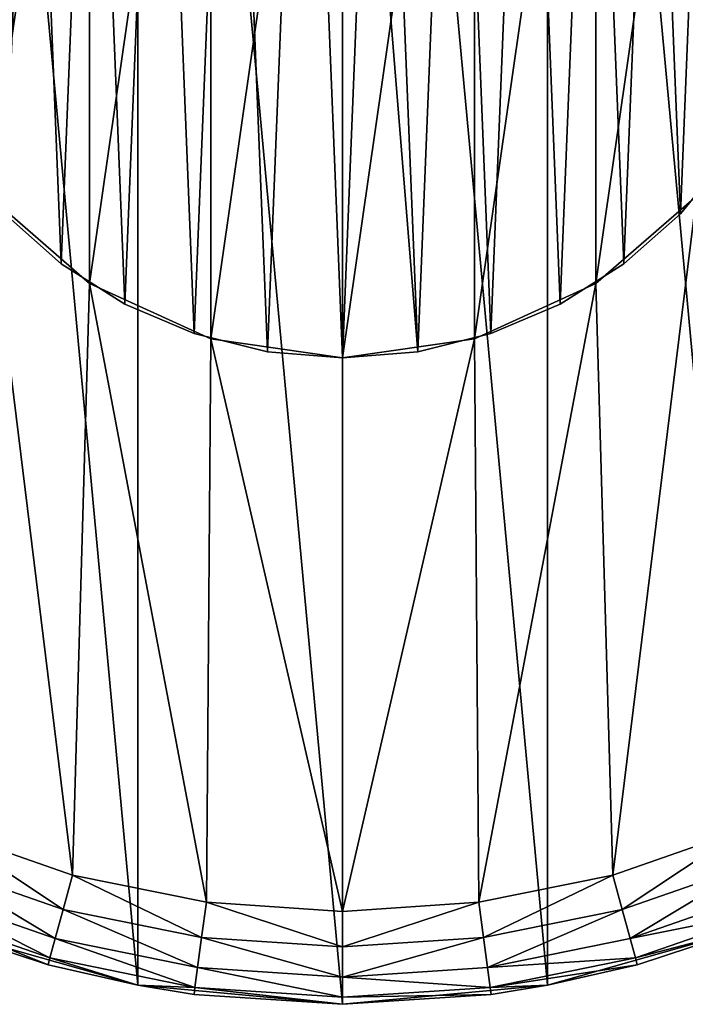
# Model space of a CAD drawing. Header units: millimetres. Extents: x 0 to 842, y 1 to 617.
# Tile 237 of 256: x 361 to 397, y 224 to 277. Entities that reach past the tile are written whole.
import ezdxf

# ---------------------------------------------------------------- set-up
doc = ezdxf.new("R2010")
doc.units = ezdxf.units.MM
doc.header["$LTSCALE"] = 25.4
doc.layers.get('0').update_dxf_attribs({"true_color": 0xff5454})

# ---------------------------------------------------------------- blocks, each defined once
blk = doc.blocks.new('MILL-9136.STL#1')
at = {"color": 250, "true_color": 0x262626}
mesh = blk.add_polyface(dxfattribs=at)
corners = [(344.201, -16.42, 177.2), (342.166, 5.536, 177.2), (342.166, -5.536, 177.2), (344.201, 16.42, 177.2), (348.2, -26.744, 177.2), (348.2, 26.744, 177.2), (354.029, -36.158, 177.2), (354.029, 36.158, 177.2), (361.488, -44.341, 177.2), (361.488, 44.341, 177.2), (370.324, -51.013, 177.2), (370.324, 51.013, 177.2), (380.236, -55.948, 177.2), (380.236, 55.948, 177.2), (390.885, -58.978, 177.2), (390.885, 58.978, 177.2), (401.91, -60, 177.2), (401.91, 60, 177.2), (412.935, -58.978, 177.2), (412.935, 58.978, 177.2), (423.585, -55.948, 177.2), (423.585, 55.948, 177.2), (433.496, -51.013, 177.2), (433.496, 51.013, 177.2), (442.332, -44.341, 177.2), (442.332, 44.341, 177.2), (449.791, -36.158, 177.2), (449.791, 36.158, 177.2), (455.62, -26.744, 177.2), (455.62, 26.744, 177.2), (459.62, -16.42, 177.2), (459.62, 16.42, 177.2), (461.654, -5.536, 177.2), (461.654, 5.536, 177.2)]
mesh.append_faces([[corners[k] for k in face] for face in [(0, 1, 2), (31, 32, 33)]], dxfattribs={"vtx0": -1, "color": 250})
mesh.append_faces([[corners[k] for k in face] for face in [(1, 0, 3), (3, 4, 5), (5, 6, 7), (7, 8, 9), (9, 10, 11), (11, 12, 13), (13, 14, 15), (15, 16, 17), (17, 18, 19), (19, 20, 21), (21, 22, 23), (23, 24, 25), (25, 26, 27), (27, 28, 29), (29, 30, 31)]], dxfattribs={"vtx0": -1, "vtx1": -1, "color": 250})
mesh.append_faces([[corners[k] for k in face] for face in [(3, 0, 4), (5, 4, 6), (7, 6, 8), (9, 8, 10), (11, 10, 12), (13, 12, 14), (15, 14, 16), (17, 16, 18), (19, 18, 20), (21, 20, 22), (23, 22, 24), (25, 24, 26), (27, 26, 28), (29, 28, 30), (31, 30, 32)]], dxfattribs={"vtx0": -1, "vtx2": -1, "color": 250})
mesh = blk.add_polyface(dxfattribs=at)
corners = [(347.676, 9.148, 148), (347.186, -5.505, 148), (346.941, 1.838, 148), (348.408, -12.75, 148), (349.38, 16.295, 148), (350.585, -19.767, 148), (352.02, 23.151, 148), (353.678, -26.432, 148), (355.551, 29.595, 148), (357.631, -32.625, 148), (359.909, 35.51, 148), (362.375, -38.236, 148), (365.017, 40.791, 148), (367.824, -43.164, 148), (370.783, 45.344, 148), (373.881, -47.322, 148), (377.105, 49.089, 148), (376.967, 3.586, 148), (378.987, 10.468, 148), (383.869, 51.957, 148), (382.865, 16.502, 148), (388.286, 21.2, 148), (390.955, 53.898, 148), (394.811, 24.179, 148), (398.237, 54.877, 148), (401.91, 25.2, 148), (405.584, 54.877, 148), (409.01, 24.179, 148), (412.865, 53.898, 148), (415.534, 21.2, 148), (419.952, 51.957, 148), (420.955, 16.502, 148), (426.716, 49.089, 148), (424.833, 10.468, 148), (426.854, 3.586, 148), (433.037, 45.344, 148), (426.854, -3.586, 148), (429.939, -47.322, 148), (435.996, -43.164, 148), (438.803, 40.791, 148), (441.446, -38.236, 148), (443.911, 35.51, 148), (446.189, -32.625, 148), (448.269, 29.595, 148), (450.142, -26.432, 148), (451.8, 23.151, 148), (453.235, -19.767, 148), (454.441, 16.295, 148), (455.412, -12.75, 148), (456.144, 9.148, 148), (456.634, -5.505, 148), (456.879, 1.838, 148), (376.967, -3.586, 148), (380.439, -50.636, 148), (378.987, -10.468, 148), (382.865, -16.502, 148), (387.379, -53.046, 148), (388.286, -21.2, 148), (394.579, -54.509, 148), (394.811, -24.179, 148), (401.91, -55, 148), (401.91, -25.2, 148), (409.01, -24.179, 148), (409.241, -54.509, 148), (415.534, -21.2, 148), (416.441, -53.046, 148), (420.955, -16.502, 148), (423.382, -50.636, 148), (424.833, -10.468, 148)]
mesh.append_faces([[corners[k] for k in face] for face in [(0, 1, 2), (50, 49, 51)]], dxfattribs={"vtx0": -1, "color": 250})
mesh.append_faces([[corners[k] for k in face] for face in [(1, 0, 3), (3, 4, 5), (5, 6, 7), (7, 8, 9), (9, 10, 11), (11, 12, 13), (13, 14, 15), (17, 16, 18), (18, 19, 20), (20, 19, 21), (21, 22, 23), (23, 24, 25), (25, 26, 27), (27, 28, 29), (29, 30, 31), (31, 32, 33), (33, 32, 34), (34, 35, 36), (37, 35, 38), (38, 39, 40), (40, 41, 42), (42, 43, 44), (44, 45, 46), (46, 47, 48), (48, 49, 50), (15, 52, 53), (52, 15, 17), (53, 55, 56), (56, 57, 58), (58, 59, 60), (60, 62, 63), (63, 64, 65), (65, 66, 67), (67, 68, 37)]], dxfattribs={"vtx0": -1, "vtx1": -1, "color": 250})
mesh.append_faces([[corners[k] for k in face] for face in [(15, 16, 17), (36, 35, 37)]], dxfattribs={"vtx0": -1, "vtx1": -1, "vtx2": -1, "color": 250})
mesh.append_faces([[corners[k] for k in face] for face in [(3, 0, 4), (5, 4, 6), (7, 6, 8), (9, 8, 10), (11, 10, 12), (13, 12, 14), (15, 14, 16), (18, 16, 19), (21, 19, 22), (23, 22, 24), (25, 24, 26), (27, 26, 28), (29, 28, 30), (31, 30, 32), (34, 32, 35), (38, 35, 39), (40, 39, 41), (42, 41, 43), (44, 43, 45), (46, 45, 47), (48, 47, 49), (53, 52, 54), (53, 54, 55), (56, 55, 57), (58, 57, 59), (60, 59, 61), (60, 61, 62), (63, 62, 64), (65, 64, 66), (67, 66, 68), (37, 68, 36)]], dxfattribs={"vtx0": -1, "vtx2": -1, "color": 250})
mesh = blk.add_polyface(dxfattribs=at)
corners = [(377.219, 5.041, 26.7), (376.894, -3.038, 26.7), (376.731, 1.015, 26.7), (377.705, -7.011, 26.7), (378.348, 8.936, 26.7), (379.143, -10.803, 26.7), (380.086, 12.6, 26.7), (381.171, -14.315, 26.7), (382.39, 15.938, 26.7), (383.736, -17.457, 26.7), (385.2, 18.862, 26.7), (386.772, -20.146, 26.7), (388.442, 21.299, 26.7), (390.199, -22.313, 26.7), (392.033, 23.183, 26.7), (393.93, -23.903, 26.7), (395.879, 24.468, 26.7), (397.868, -24.874, 26.7), (399.882, 25.118, 26.7), (401.91, -25.2, 26.7), (401.91, 25.2, 26.7), (403.938, 25.118, 26.7), (405.953, -24.874, 26.7), (407.941, 24.468, 26.7), (409.89, -23.903, 26.7), (411.788, 23.183, 26.7), (413.621, -22.313, 26.7), (415.379, 21.299, 26.7), (417.049, -20.146, 26.7), (418.621, 18.862, 26.7), (420.085, -17.457, 26.7), (421.43, 15.938, 26.7), (422.649, -14.315, 26.7), (423.734, 12.6, 26.7), (424.677, -10.803, 26.7), (425.473, 8.936, 26.7), (426.115, -7.011, 26.7), (426.601, 5.041, 26.7), (426.926, -3.038, 26.7), (427.09, 1.015, 26.7)]
mesh.append_faces([[corners[k] for k in face] for face in [(0, 1, 2), (38, 37, 39)]], dxfattribs={"vtx0": -1, "color": 250})
mesh.append_faces([[corners[k] for k in face] for face in [(1, 0, 3), (3, 4, 5), (5, 6, 7), (7, 8, 9), (9, 10, 11), (11, 12, 13), (13, 14, 15), (15, 16, 17), (17, 18, 19), (19, 21, 22), (22, 23, 24), (24, 25, 26), (26, 27, 28), (28, 29, 30), (30, 31, 32), (32, 33, 34), (34, 35, 36), (36, 37, 38)]], dxfattribs={"vtx0": -1, "vtx1": -1, "color": 250})
mesh.append_faces([[corners[k] for k in face] for face in [(3, 0, 4), (5, 4, 6), (7, 6, 8), (9, 8, 10), (11, 10, 12), (13, 12, 14), (15, 14, 16), (17, 16, 18), (19, 18, 20), (19, 20, 21), (22, 21, 23), (24, 23, 25), (26, 25, 27), (28, 27, 29), (30, 29, 31), (32, 31, 33), (34, 33, 35), (36, 35, 37)]], dxfattribs={"vtx0": -1, "vtx2": -1, "color": 250})
mesh = blk.add_polyface(dxfattribs=at)
corners = [(376.894, -3.038, 27.9), (377.219, 5.041, 27.9), (376.731, 1.015, 27.9), (377.705, -7.011, 27.9), (378.348, 8.936, 27.9), (379.143, -10.803, 27.9), (380.086, 12.6, 27.9), (381.171, -14.315, 27.9), (382.39, 15.938, 27.9), (383.736, -17.457, 27.9), (385.2, 18.862, 27.9), (386.772, -20.146, 27.9), (388.442, 21.299, 27.9), (390.199, -22.313, 27.9), (392.033, 23.183, 27.9), (393.93, -23.903, 27.9), (395.879, 24.468, 27.9), (397.868, -24.874, 27.9), (399.882, 25.118, 27.9), (401.91, -25.2, 27.9), (401.91, 25.2, 27.9), (405.953, -24.874, 27.9), (403.938, 25.118, 27.9), (407.941, 24.468, 27.9), (409.89, -23.903, 27.9), (411.788, 23.183, 27.9), (413.621, -22.313, 27.9), (415.379, 21.299, 27.9), (417.049, -20.146, 27.9), (418.621, 18.862, 27.9), (420.085, -17.457, 27.9), (421.43, 15.938, 27.9), (422.649, -14.315, 27.9), (423.734, 12.6, 27.9), (424.677, -10.803, 27.9), (425.473, 8.936, 27.9), (426.115, -7.011, 27.9), (426.601, 5.041, 27.9), (426.926, -3.038, 27.9), (427.09, 1.015, 27.9)]
mesh.append_faces([[corners[k] for k in face] for face in [(0, 1, 2), (37, 38, 39)]], dxfattribs={"vtx0": -1, "color": 250})
mesh.append_faces([[corners[k] for k in face] for face in [(1, 3, 4), (4, 5, 6), (6, 7, 8), (8, 9, 10), (10, 11, 12), (12, 13, 14), (14, 15, 16), (16, 17, 18), (18, 19, 20), (20, 21, 22), (22, 21, 23), (23, 24, 25), (25, 26, 27), (27, 28, 29), (29, 30, 31), (31, 32, 33), (33, 34, 35), (35, 36, 37)]], dxfattribs={"vtx0": -1, "vtx1": -1, "color": 250})
mesh.append_faces([[corners[k] for k in face] for face in [(1, 0, 3), (4, 3, 5), (6, 5, 7), (8, 7, 9), (10, 9, 11), (12, 11, 13), (14, 13, 15), (16, 15, 17), (18, 17, 19), (20, 19, 21), (23, 21, 24), (25, 24, 26), (27, 26, 28), (29, 28, 30), (31, 30, 32), (33, 32, 34), (35, 34, 36), (37, 36, 38)]], dxfattribs={"vtx0": -1, "vtx2": -1, "color": 250})
mesh = blk.add_polyface(dxfattribs=at)
corners = [(378.987, 10.468, 28), (376.967, -3.586, 28), (376.967, 3.586, 28), (378.987, -10.468, 28), (382.865, 16.502, 28), (382.865, -16.502, 28), (388.286, 21.2, 28), (388.286, -21.2, 28), (394.811, 24.179, 28), (394.811, -24.179, 28), (401.91, 25.2, 28), (401.91, -25.2, 28), (409.01, 24.179, 28), (409.01, -24.179, 28), (415.534, 21.2, 28), (415.534, -21.2, 28), (420.955, 16.502, 28), (420.955, -16.502, 28), (424.833, 10.468, 28), (424.833, -10.468, 28), (426.854, 3.586, 28), (426.854, -3.586, 28)]
mesh.append_faces([[corners[k] for k in face] for face in [(0, 1, 2), (19, 20, 21)]], dxfattribs={"vtx0": -1, "color": 250})
mesh.append_faces([[corners[k] for k in face] for face in [(1, 0, 3), (3, 4, 5), (5, 6, 7), (7, 8, 9), (9, 10, 11), (11, 12, 13), (13, 14, 15), (15, 16, 17), (17, 18, 19)]], dxfattribs={"vtx0": -1, "vtx1": -1, "color": 250})
mesh.append_faces([[corners[k] for k in face] for face in [(3, 0, 4), (5, 4, 6), (7, 6, 8), (9, 8, 10), (11, 10, 12), (13, 12, 14), (15, 14, 16), (17, 16, 18), (19, 18, 20)]], dxfattribs={"vtx0": -1, "vtx2": -1, "color": 250})
mesh = blk.add_polyface(dxfattribs=at)
corners = [(422.649, -14.315, 26.7), (420.085, -17.457, 27.9), (420.085, -17.457, 26.7), (422.649, -14.315, 27.9)]
mesh.append_faces([[corners[k] for k in face] for face in [(0, 1, 2), (1, 0, 3)]], dxfattribs={"vtx0": -1, "color": 250})
mesh = blk.add_polyface(dxfattribs=at)
corners = [(388.286, -21.2, 148), (382.865, -16.502, 28), (388.286, -21.2, 28), (382.865, -16.502, 148)]
mesh.append_faces([[corners[k] for k in face] for face in [(0, 1, 2), (1, 0, 3)]], dxfattribs={"vtx0": -1, "color": 250})
mesh = blk.add_polyface(dxfattribs=at)
corners = [(420.955, -16.502, 148), (415.534, -21.2, 28), (420.955, -16.502, 28), (415.534, -21.2, 148)]
mesh.append_faces([[corners[k] for k in face] for face in [(0, 1, 2), (1, 0, 3)]], dxfattribs={"vtx0": -1, "color": 250})
mesh = blk.add_polyface(dxfattribs=at)
corners = [(386.772, -20.146, 27.9), (383.736, -17.457, 26.7), (386.772, -20.146, 26.7), (383.736, -17.457, 27.9)]
mesh.append_faces([[corners[k] for k in face] for face in [(0, 1, 2), (1, 0, 3)]], dxfattribs={"vtx0": -1, "color": 250})
mesh = blk.add_polyface(dxfattribs=at)
corners = [(420.085, -17.457, 27.9), (417.049, -20.146, 26.7), (420.085, -17.457, 26.7), (417.049, -20.146, 27.9)]
mesh.append_faces([[corners[k] for k in face] for face in [(0, 1, 2), (1, 0, 3)]], dxfattribs={"vtx0": -1, "color": 250})
mesh = blk.add_polyface(dxfattribs=at)
corners = [(390.199, -22.313, 27.9), (386.772, -20.146, 26.7), (390.199, -22.313, 26.7), (386.772, -20.146, 27.9)]
mesh.append_faces([[corners[k] for k in face] for face in [(0, 1, 2), (1, 0, 3)]], dxfattribs={"vtx0": -1, "color": 250})
mesh = blk.add_polyface(dxfattribs=at)
corners = [(417.049, -20.146, 27.9), (413.621, -22.313, 26.7), (417.049, -20.146, 26.7), (413.621, -22.313, 27.9)]
mesh.append_faces([[corners[k] for k in face] for face in [(0, 1, 2), (1, 0, 3)]], dxfattribs={"vtx0": -1, "color": 250})
mesh = blk.add_polyface(dxfattribs=at)
corners = [(394.811, -24.179, 148), (388.286, -21.2, 28), (394.811, -24.179, 28), (388.286, -21.2, 148)]
mesh.append_faces([[corners[k] for k in face] for face in [(0, 1, 2), (1, 0, 3)]], dxfattribs={"vtx0": -1, "color": 250})
mesh = blk.add_polyface(dxfattribs=at)
corners = [(415.534, -21.2, 148), (409.01, -24.179, 28), (415.534, -21.2, 28), (409.01, -24.179, 148)]
mesh.append_faces([[corners[k] for k in face] for face in [(0, 1, 2), (1, 0, 3)]], dxfattribs={"vtx0": -1, "color": 250})
mesh = blk.add_polyface(dxfattribs=at)
corners = [(393.93, -23.903, 27.9), (390.199, -22.313, 26.7), (393.93, -23.903, 26.7), (390.199, -22.313, 27.9)]
mesh.append_faces([[corners[k] for k in face] for face in [(0, 1, 2), (1, 0, 3)]], dxfattribs={"vtx0": -1, "color": 250})
mesh = blk.add_polyface(dxfattribs=at)
corners = [(413.621, -22.313, 27.9), (409.89, -23.903, 26.7), (413.621, -22.313, 26.7), (409.89, -23.903, 27.9)]
mesh.append_faces([[corners[k] for k in face] for face in [(0, 1, 2), (1, 0, 3)]], dxfattribs={"vtx0": -1, "color": 250})
mesh = blk.add_polyface(dxfattribs=at)
corners = [(397.868, -24.874, 27.9), (393.93, -23.903, 26.7), (397.868, -24.874, 26.7), (393.93, -23.903, 27.9)]
mesh.append_faces([[corners[k] for k in face] for face in [(0, 1, 2), (1, 0, 3)]], dxfattribs={"vtx0": -1, "color": 250})
mesh = blk.add_polyface(dxfattribs=at)
corners = [(401.91, -25.2, 148), (394.811, -24.179, 28), (401.91, -25.2, 28), (394.811, -24.179, 148)]
mesh.append_faces([[corners[k] for k in face] for face in [(0, 1, 2), (1, 0, 3)]], dxfattribs={"vtx0": -1, "color": 250})
mesh = blk.add_polyface(dxfattribs=at)
corners = [(409.01, -24.179, 148), (401.91, -25.2, 28), (409.01, -24.179, 28), (401.91, -25.2, 148)]
mesh.append_faces([[corners[k] for k in face] for face in [(0, 1, 2), (1, 0, 3)]], dxfattribs={"vtx0": -1, "color": 250})
mesh = blk.add_polyface(dxfattribs=at)
corners = [(409.89, -23.903, 27.9), (405.953, -24.874, 26.7), (409.89, -23.903, 26.7), (405.953, -24.874, 27.9)]
mesh.append_faces([[corners[k] for k in face] for face in [(0, 1, 2), (1, 0, 3)]], dxfattribs={"vtx0": -1, "color": 250})
mesh = blk.add_polyface(dxfattribs=at)
corners = [(401.91, -25.2, 27.9), (397.868, -24.874, 26.7), (401.91, -25.2, 26.7), (397.868, -24.874, 27.9)]
mesh.append_faces([[corners[k] for k in face] for face in [(0, 1, 2), (1, 0, 3)]], dxfattribs={"vtx0": -1, "color": 250})
mesh = blk.add_polyface(dxfattribs=at)
corners = [(405.953, -24.874, 27.9), (401.91, -25.2, 26.7), (405.953, -24.874, 26.7), (401.91, -25.2, 27.9)]
mesh.append_faces([[corners[k] for k in face] for face in [(0, 1, 2), (1, 0, 3)]], dxfattribs={"vtx0": -1, "color": 250})
mesh = blk.add_polyface(dxfattribs=at)
corners = [(380.439, -50.636, 148), (386.874, -54.891, 148.381), (379.692, -52.397, 148.381), (387.379, -53.046, 148)]
mesh.append_faces([[corners[k] for k in face] for face in [(0, 1, 2), (1, 0, 3)]], dxfattribs={"vtx0": -1, "color": 250})
mesh = blk.add_polyface(dxfattribs=at)
corners = [(423.382, -50.636, 148), (416.946, -54.891, 148.381), (416.441, -53.046, 148), (424.129, -52.397, 148.381)]
mesh.append_faces([[corners[k] for k in face] for face in [(0, 1, 2), (1, 0, 3)]], dxfattribs={"vtx0": -1, "color": 250})
mesh = blk.add_polyface(dxfattribs=at)
corners = [(379.692, -52.397, 148.381), (386.445, -56.456, 149.465), (379.059, -53.891, 149.465), (386.874, -54.891, 148.381)]
mesh.append_faces([[corners[k] for k in face] for face in [(0, 1, 2), (1, 0, 3)]], dxfattribs={"vtx0": -1, "color": 250})
mesh = blk.add_polyface(dxfattribs=at)
corners = [(424.129, -52.397, 148.381), (417.375, -56.456, 149.465), (416.946, -54.891, 148.381), (424.762, -53.891, 149.465)]
mesh.append_faces([[corners[k] for k in face] for face in [(0, 1, 2), (1, 0, 3)]], dxfattribs={"vtx0": -1, "color": 250})
mesh = blk.add_polyface(dxfattribs=at)
corners = [(387.379, -53.046, 148), (394.324, -56.406, 148.381), (386.874, -54.891, 148.381), (394.579, -54.509, 148)]
mesh.append_faces([[corners[k] for k in face] for face in [(0, 1, 2), (1, 0, 3)]], dxfattribs={"vtx0": -1, "color": 250})
mesh = blk.add_polyface(dxfattribs=at)
corners = [(416.441, -53.046, 148), (409.496, -56.406, 148.381), (409.241, -54.509, 148), (416.946, -54.891, 148.381)]
mesh.append_faces([[corners[k] for k in face] for face in [(0, 1, 2), (1, 0, 3)]], dxfattribs={"vtx0": -1, "color": 250})
mesh = blk.add_polyface(dxfattribs=at)
corners = [(386.159, -57.501, 151.087), (379.059, -53.891, 149.465), (386.445, -56.456, 149.465), (378.635, -54.889, 151.087)]
mesh.append_faces([[corners[k] for k in face] for face in [(0, 1, 2), (1, 0, 3)]], dxfattribs={"vtx0": -1, "color": 250})
mesh = blk.add_polyface(dxfattribs=at)
corners = [(425.185, -54.889, 151.087), (417.375, -56.456, 149.465), (424.762, -53.891, 149.465), (417.661, -57.501, 151.087)]
mesh.append_faces([[corners[k] for k in face] for face in [(0, 1, 2), (1, 0, 3)]], dxfattribs={"vtx0": -1, "color": 250})
mesh = blk.add_polyface(dxfattribs=at)
corners = [(394.579, -54.509, 148), (401.91, -56.913, 148.381), (394.324, -56.406, 148.381), (401.91, -55, 148)]
mesh.append_faces([[corners[k] for k in face] for face in [(0, 1, 2), (1, 0, 3)]], dxfattribs={"vtx0": -1, "color": 250})
mesh = blk.add_polyface(dxfattribs=at)
corners = [(409.241, -54.509, 148), (401.91, -56.913, 148.381), (401.91, -55, 148), (409.496, -56.406, 148.381)]
mesh.append_faces([[corners[k] for k in face] for face in [(0, 1, 2), (1, 0, 3)]], dxfattribs={"vtx0": -1, "color": 250})
mesh = blk.add_polyface(dxfattribs=at)
corners = [(386.059, -57.868, 153), (378.635, -54.889, 151.087), (386.159, -57.501, 151.087)]
mesh.append_faces([[corners[k] for k in face] for face in [(0, 1, 2)]], dxfattribs={"color": 250})
mesh = blk.add_polyface(dxfattribs=at)
corners = [(380.236, -55.948, 153), (378.635, -54.889, 151.087), (386.059, -57.868, 153)]
mesh.append_faces([[corners[k] for k in face] for face in [(0, 1, 2)]], dxfattribs={"color": 250})
mesh = blk.add_polyface(dxfattribs=at)
corners = [(386.874, -54.891, 148.381), (394.108, -58.013, 149.465), (386.445, -56.456, 149.465), (394.324, -56.406, 148.381)]
mesh.append_faces([[corners[k] for k in face] for face in [(0, 1, 2), (1, 0, 3)]], dxfattribs={"vtx0": -1, "color": 250})
mesh = blk.add_polyface(dxfattribs=at)
corners = [(416.946, -54.891, 148.381), (409.712, -58.013, 149.465), (409.496, -56.406, 148.381), (417.375, -56.456, 149.465)]
mesh.append_faces([[corners[k] for k in face] for face in [(0, 1, 2), (1, 0, 3)]], dxfattribs={"vtx0": -1, "color": 250})
mesh = blk.add_polyface(dxfattribs=at)
corners = [(423.585, -55.948, 153), (417.661, -57.501, 151.087), (425.185, -54.889, 151.087)]
mesh.append_faces([[corners[k] for k in face] for face in [(0, 1, 2)]], dxfattribs={"color": 250})
mesh = blk.add_polyface(dxfattribs=at)
corners = [(380.236, -55.948, 177.2), (380.236, -55.948, 153), (386.059, -57.868, 153)]
mesh.append_faces([[corners[k] for k in face] for face in [(0, 1, 2)]], dxfattribs={"color": 250})
mesh = blk.add_polyface(dxfattribs=at)
corners = [(380.236, -55.948, 177.2), (386.059, -57.868, 153), (390.885, -58.978, 177.2)]
mesh.append_faces([[corners[k] for k in face] for face in [(0, 1, 2)]], dxfattribs={"color": 250})
mesh = blk.add_polyface(dxfattribs=at)
corners = [(412.935, -58.978, 177.2), (417.762, -57.868, 153), (423.585, -55.948, 177.2)]
mesh.append_faces([[corners[k] for k in face] for face in [(0, 1, 2)]], dxfattribs={"color": 250})
mesh = blk.add_polyface(dxfattribs=at)
corners = [(417.762, -57.868, 153), (417.661, -57.501, 151.087), (423.585, -55.948, 153)]
mesh.append_faces([[corners[k] for k in face] for face in [(0, 1, 2)]], dxfattribs={"color": 250})
mesh = blk.add_polyface(dxfattribs=at)
corners = [(423.585, -55.948, 177.2), (417.762, -57.868, 153), (423.585, -55.948, 153)]
mesh.append_faces([[corners[k] for k in face] for face in [(0, 1, 2)]], dxfattribs={"color": 250})
mesh = blk.add_polyface(dxfattribs=at)
corners = [(393.964, -59.087, 151.087), (386.445, -56.456, 149.465), (394.108, -58.013, 149.465), (386.159, -57.501, 151.087)]
mesh.append_faces([[corners[k] for k in face] for face in [(0, 1, 2), (1, 0, 3)]], dxfattribs={"vtx0": -1, "color": 250})
mesh = blk.add_polyface(dxfattribs=at)
corners = [(394.324, -56.406, 148.381), (401.91, -58.536, 149.465), (394.108, -58.013, 149.465), (401.91, -56.913, 148.381)]
mesh.append_faces([[corners[k] for k in face] for face in [(0, 1, 2), (1, 0, 3)]], dxfattribs={"vtx0": -1, "color": 250})
mesh = blk.add_polyface(dxfattribs=at)
corners = [(409.496, -56.406, 148.381), (401.91, -58.536, 149.465), (401.91, -56.913, 148.381), (409.712, -58.013, 149.465)]
mesh.append_faces([[corners[k] for k in face] for face in [(0, 1, 2), (1, 0, 3)]], dxfattribs={"vtx0": -1, "color": 250})
mesh = blk.add_polyface(dxfattribs=at)
corners = [(417.661, -57.501, 151.087), (409.712, -58.013, 149.465), (417.375, -56.456, 149.465), (409.857, -59.087, 151.087)]
mesh.append_faces([[corners[k] for k in face] for face in [(0, 1, 2), (1, 0, 3)]], dxfattribs={"vtx0": -1, "color": 250})
mesh = blk.add_polyface(dxfattribs=at)
corners = [(386.059, -57.868, 153), (386.159, -57.501, 151.087), (390.885, -58.978, 153)]
mesh.append_faces([[corners[k] for k in face] for face in [(0, 1, 2)]], dxfattribs={"color": 250})
mesh = blk.add_polyface(dxfattribs=at)
corners = [(390.885, -58.978, 153), (386.159, -57.501, 151.087), (393.964, -59.087, 151.087)]
mesh.append_faces([[corners[k] for k in face] for face in [(0, 1, 2)]], dxfattribs={"color": 250})
mesh = blk.add_polyface(dxfattribs=at)
corners = [(417.762, -57.868, 153), (409.857, -59.087, 151.087), (417.661, -57.501, 151.087)]
mesh.append_faces([[corners[k] for k in face] for face in [(0, 1, 2)]], dxfattribs={"color": 250})
mesh = blk.add_polyface(dxfattribs=at)
corners = [(390.885, -58.978, 177.2), (386.059, -57.868, 153), (390.885, -58.978, 153)]
mesh.append_faces([[corners[k] for k in face] for face in [(0, 1, 2)]], dxfattribs={"color": 250})
mesh = blk.add_polyface(dxfattribs=at)
corners = [(401.91, -59.619, 151.087), (394.108, -58.013, 149.465), (401.91, -58.536, 149.465), (393.964, -59.087, 151.087)]
mesh.append_faces([[corners[k] for k in face] for face in [(0, 1, 2), (1, 0, 3)]], dxfattribs={"vtx0": -1, "color": 250})
mesh = blk.add_polyface(dxfattribs=at)
corners = [(409.857, -59.087, 151.087), (401.91, -58.536, 149.465), (409.712, -58.013, 149.465), (401.91, -59.619, 151.087)]
mesh.append_faces([[corners[k] for k in face] for face in [(0, 1, 2), (1, 0, 3)]], dxfattribs={"vtx0": -1, "color": 250})
mesh = blk.add_polyface(dxfattribs=at)
corners = [(412.935, -58.978, 153), (409.857, -59.087, 151.087), (417.762, -57.868, 153)]
mesh.append_faces([[corners[k] for k in face] for face in [(0, 1, 2)]], dxfattribs={"color": 250})
mesh = blk.add_polyface(dxfattribs=at)
corners = [(412.935, -58.978, 177.2), (412.935, -58.978, 153), (417.762, -57.868, 153)]
mesh.append_faces([[corners[k] for k in face] for face in [(0, 1, 2)]], dxfattribs={"color": 250})
mesh = blk.add_polyface(dxfattribs=at)
corners = [(390.885, -58.978, 177.2), (390.885, -58.978, 153), (393.913, -59.465, 153)]
mesh.append_faces([[corners[k] for k in face] for face in [(0, 1, 2)]], dxfattribs={"color": 250})
mesh = blk.add_polyface(dxfattribs=at)
corners = [(390.885, -58.978, 177.2), (393.913, -59.465, 153), (401.91, -60, 177.2)]
mesh.append_faces([[corners[k] for k in face] for face in [(0, 1, 2)]], dxfattribs={"color": 250})
mesh = blk.add_polyface(dxfattribs=at)
corners = [(390.885, -58.978, 153), (393.964, -59.087, 151.087), (393.913, -59.465, 153)]
mesh.append_faces([[corners[k] for k in face] for face in [(0, 1, 2)]], dxfattribs={"color": 250})
mesh = blk.add_polyface(dxfattribs=at)
corners = [(401.91, -60, 153), (393.964, -59.087, 151.087), (401.91, -59.619, 151.087), (393.913, -59.465, 153)]
mesh.append_faces([[corners[k] for k in face] for face in [(0, 1, 2), (1, 0, 3)]], dxfattribs={"vtx0": -1, "color": 250})
mesh = blk.add_polyface(dxfattribs=at)
corners = [(401.91, -60, 177.2), (409.907, -59.465, 153), (412.935, -58.978, 177.2)]
mesh.append_faces([[corners[k] for k in face] for face in [(0, 1, 2)]], dxfattribs={"color": 250})
mesh = blk.add_polyface(dxfattribs=at)
corners = [(409.907, -59.465, 153), (401.91, -59.619, 151.087), (409.857, -59.087, 151.087), (401.91, -60, 153)]
mesh.append_faces([[corners[k] for k in face] for face in [(0, 1, 2), (1, 0, 3)]], dxfattribs={"vtx0": -1, "color": 250})
mesh = blk.add_polyface(dxfattribs=at)
corners = [(409.907, -59.465, 153), (409.857, -59.087, 151.087), (412.935, -58.978, 153)]
mesh.append_faces([[corners[k] for k in face] for face in [(0, 1, 2)]], dxfattribs={"color": 250})
mesh = blk.add_polyface(dxfattribs=at)
corners = [(412.935, -58.978, 177.2), (409.907, -59.465, 153), (412.935, -58.978, 153)]
mesh.append_faces([[corners[k] for k in face] for face in [(0, 1, 2)]], dxfattribs={"color": 250})
mesh = blk.add_polyface(dxfattribs=at)
corners = [(401.91, -60, 177.2), (393.913, -59.465, 153), (401.91, -60, 153)]
mesh.append_faces([[corners[k] for k in face] for face in [(0, 1, 2)]], dxfattribs={"color": 250})
mesh = blk.add_polyface(dxfattribs=at)
corners = [(401.91, -60, 177.2), (401.91, -60, 153), (409.907, -59.465, 153)]
mesh.append_faces([[corners[k] for k in face] for face in [(0, 1, 2)]], dxfattribs={"color": 250})

msp = doc.modelspace()

# ---------------------------------------------------------------- block references
at = {"color": 0}
msp.add_blockref('MILL-9136.STL#1', (-23.466, 283.901, -12.7), dxfattribs=at)

doc.saveas('drawing.dxf')
